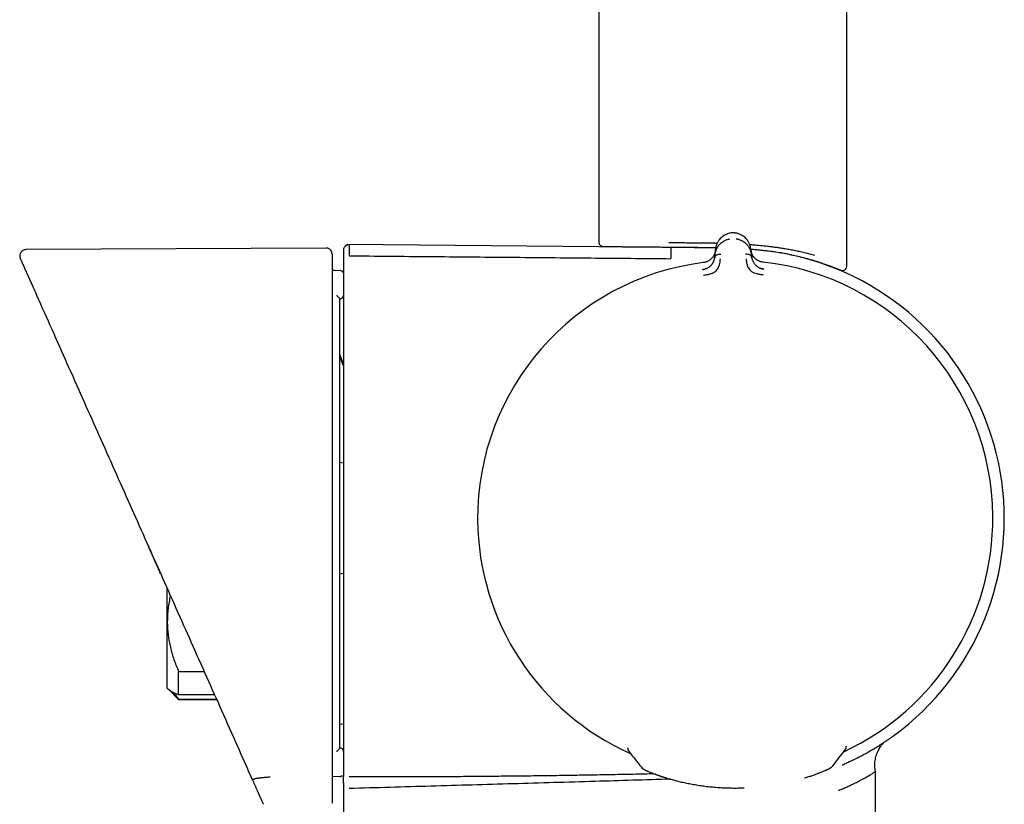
# Model space of a CAD drawing. Header units: millimetres. Extents: x 8 to 1762, y 12 to 2803.
# Tile 65 of 118: x 1174 to 1261, y 1578 to 1647. Entities that reach past the tile are written whole.
import ezdxf

# ---------------------------------------------------------------- set-up
doc = ezdxf.new("R2010")
doc.units = ezdxf.units.MM

msp = doc.modelspace()

# ---------------------------------------------------------------- linework, layer by layer
at = {"color": 7, "linetype": 'Continuous', "lineweight": 30}
for p, q in [((1225.551, 2107.58), (1225.551, 1627.318)), ((1247.451, 1625.186), (1247.451, 2107.58)), ((1237.247, 1628.115), (1237.247, 1628.116)), ((1201.501, 1626.778), (1174.98, 1626.639)), ((1231.922, 1626.835), (1203.338, 1627.084)), ((1235.817, 1626.174), (1235.855, 1626.65)), ((1235.853, 1626.607), (1235.849, 1626.573)), ((1238.976, 1626.675), (1239.022, 1626.199)), ((1235.817, 1626.174), (1235.805, 1626.022)), ((1239.036, 1626.047), (1239.022, 1626.199)), ((1240.068, 1625.536), (1240.068, 1625.538)), ((1244.23, 1625.776), (1244.205, 1625.779)), ((1174.858, 1625.017), (1175.585, 1623.384)), ((1202.008, 1624.82), (1201.992, 1624.82)), ((1202.008, 1624.82), (1201.992, 1624.82)), ((1202.004, 1624.82), (1202.714, 1624.795)), ((1202.225, 1624.812), (1202.092, 1624.817)), ((1175.585, 1623.384), (1175.593, 1623.367)), ((1175.585, 1623.384), (1175.592, 1623.37)), ((1202.704, 1622.29), (1202.704, 1622.29)), ((1203.004, 1616.545), (1202.704, 1617.369)), ((1203.004, 1616.37), (1202.704, 1617.21)), ((1203.004, 1607.79), (1202.704, 1607.843)), ((1186.334, 1599.241), (1186.883, 1598.009)), ((1202.704, 1598.02), (1203.004, 1598.073)), ((1187.464, 1593.805), (1187.464, 1596.702)), ((1187.464, 1587.931), (1187.464, 1593.805)), ((1188.464, 1589.386), (1190.722, 1589.386)), ((1188.464, 1587.334), (1188.464, 1589.386)), ((1187.464, 1587.931), (1187.594, 1587.801)), ((1187.594, 1587.801), (1188.464, 1586.931)), ((1191.636, 1587.334), (1188.464, 1587.334)), ((1188.464, 1586.96), (1191.802, 1586.96)), ((1188.464, 1586.931), (1188.464, 1586.96)), ((1188.464, 1586.931), (1191.815, 1586.931)), ((1203.004, 1584.729), (1202.704, 1584.735)), ((1202.704, 1582.639), (1202.704, 1582.64)), ((1228.116, 1582.623), (1228.116, 1582.646)), ((1228.116, 1582.623), (1228.117, 1582.623)), ((1247.289, 1582.453), (1247.357, 1582.565)), ((1247.402, 1582.736), (1247.403, 1582.778)), ((1247.403, 1582.777), (1247.403, 1582.797)), ((1247.403, 1582.776), (1247.403, 1582.777)), ((1247.603, 1581.393), (1247.585, 1581.384)), ((1249.977, 1575.804), (1249.977, 1580.573)), ((1202.714, 1580.117), (1202.004, 1580.091)), ((1237.672, 1579.108), (1238.004, 1579.109)), ((1238.004, 1579.109), (1238.393, 1579.121))]:
    msp.add_line(p, q, dxfattribs=at)
at = {"color": 7, "linetype": 'Continuous', "lineweight": 30, "flags": 128}
for points in [[(1230.558, 1580.316), (1230.553, 1580.318), (1230.538, 1580.324)], [(1244.999, 1580.43), (1245.003, 1580.431), (1245.018, 1580.438)]]:
    msp.add_lwpolyline(points, dxfattribs=at)
at = {"color": 7, "linetype": 'Continuous', "lineweight": 30}
for centre, radius, start, end in [((1237.601, 1602.931), 22.74, 97.12322, 180.44509), ((1237.601, 1602.931), 22.741, 0.44828, 83.77335), ((1237.601, 1602.931), 23.753, 306.09249, 73.85877), ((1202.704, 1624.495), 0.3, 19.11334, 88.00183), ((1202.704, 1622.59), 0.3, 270, 0), ((1237.601, 1602.931), 22.741, 294.91829, 0.44828), ((1237.601, 1602.931), 22.741, 180.4451, 245.98199), ((1202.704, 1582.34), 0.3, 0, 90), ((1228.616, 1582.631), 0.5, 180.85123, 218.57766), ((1228.617, 1582.625), 0.499, 200.73922, 218.59714), ((1246.902, 1582.77), 0.499, 322.39257, 335.19924), ((1229.868, 1581.38), 0.7, 218.57751, 250.33738), ((1245.673, 1581.504), 0.7, 290.56414, 322.41543)]:
    msp.add_arc(centre, radius, start, end, dxfattribs=at)
for points, knots in [([(1237.247, 1628.116), (1237.192, 1628.106), (1237.084, 1628.088), (1236.931, 1628.041), (1236.787, 1627.982), (1236.638, 1627.905), (1236.489, 1627.805), (1236.345, 1627.684), (1236.202, 1627.531), (1236.069, 1627.342), (1235.959, 1627.118), (1235.885, 1626.886), (1235.865, 1626.729), (1235.855, 1626.65)], [0, 0, 0, 0, 0.062795, 0.124858, 0.186758, 0.248837, 0.332083, 0.415771, 0.499389, 0.624191, 0.74929, 0.874694, 1, 1, 1, 1]), ([(1237.562, 1628.118), (1237.509, 1628.121), (1237.404, 1628.128), (1237.298, 1628.12), (1237.245, 1628.115)], [0, 0, 0, 0, 0.495954, 1, 1, 1, 1]), ([(1237.79, 1628.071), (1237.762, 1628.079), (1237.688, 1628.1), (1237.61, 1628.111), (1237.56, 1628.118)], [0, 0, 0, 0, 0.3695253, 1, 1, 1, 1]), ([(1238.977, 1626.675), (1238.966, 1626.753), (1238.943, 1626.91), (1238.865, 1627.141), (1238.752, 1627.363), (1238.616, 1627.549), (1238.47, 1627.701), (1238.325, 1627.82), (1238.175, 1627.917), (1238.024, 1627.991), (1237.902, 1628.041), (1237.822, 1628.062), (1237.793, 1628.07)], [0, 0, 0, 0, 0.137792, 0.27569, 0.413249, 0.550481, 0.642428, 0.734454, 0.825997, 0.894267, 0.962342, 1, 1, 1, 1]), ([(1225.551, 1627.322), (1225.554, 1627.289), (1225.558, 1627.23), (1225.594, 1627.141), (1225.653, 1627.053), (1225.739, 1626.98), (1225.843, 1626.929), (1225.913, 1626.922), (1225.952, 1626.918)], [0, 0, 0, 0, 0.157605, 0.284497, 0.452024, 0.664216, 0.816587, 1, 1, 1, 1]), ([(1231.752, 1627.267), (1231.952, 1627.265), (1232.352, 1627.262), (1232.972, 1627.258), (1233.464, 1627.256), (1233.819, 1627.254), (1234.034, 1627.252), (1234.25, 1627.25), (1234.467, 1627.248), (1234.684, 1627.246), (1234.902, 1627.243), (1235.233, 1627.238), (1235.605, 1627.232), (1235.905, 1627.225), (1236.017, 1627.223)], [0, 0, 0, 0, 0.14919, 0.298378, 0.44739, 0.497407, 0.547382, 0.597316, 0.647207, 0.697056, 0.746864, 0.79663, 0.923493, 1, 1, 1, 1]), ([(1235.817, 1626.174), (1235.817, 1626.174), (1235.817, 1626.175), (1235.818, 1626.177), (1235.818, 1626.187), (1235.82, 1626.208), (1235.824, 1626.243), (1235.83, 1626.284), (1235.837, 1626.329), (1235.846, 1626.375), (1235.858, 1626.427), (1235.874, 1626.486), (1235.894, 1626.551), (1235.919, 1626.62), (1235.949, 1626.692), (1235.982, 1626.761), (1236.017, 1626.825), (1236.052, 1626.884), (1236.088, 1626.938), (1236.123, 1626.987), (1236.188, 1627.07), (1236.29, 1627.181), (1236.441, 1627.309), (1236.591, 1627.406), (1236.733, 1627.476), (1236.861, 1627.526), (1236.99, 1627.564), (1237.078, 1627.58), (1237.121, 1627.587)], [0, 0, 0, 0, 0.000168, 0.001366, 0.004586, 0.016604, 0.036112, 0.063203, 0.085536, 0.111339, 0.140658, 0.173547, 0.210058, 0.250245, 0.293157, 0.333715, 0.371864, 0.407554, 0.440746, 0.471406, 0.499508, 0.598574, 0.690499, 0.775233, 0.835887, 0.893463, 0.948098, 1, 1, 1, 1]), ([(1237.696, 1627.592), (1237.739, 1627.585), (1237.826, 1627.571), (1237.955, 1627.535), (1238.084, 1627.488), (1238.192, 1627.436), (1238.281, 1627.385), (1238.351, 1627.34), (1238.42, 1627.291), (1238.486, 1627.237), (1238.549, 1627.179), (1238.61, 1627.117), (1238.674, 1627.045), (1238.741, 1626.958), (1238.791, 1626.881), (1238.824, 1626.826), (1238.839, 1626.797), (1238.855, 1626.768), (1238.87, 1626.738), (1238.885, 1626.707), (1238.899, 1626.675), (1238.927, 1626.609), (1238.96, 1626.517), (1238.989, 1626.406), (1239.005, 1626.324), (1239.014, 1626.268), (1239.018, 1626.233), (1239.02, 1626.212), (1239.021, 1626.203), (1239.022, 1626.2), (1239.022, 1626.199), (1239.022, 1626.199), (1239.022, 1626.199)], [0, 0, 0, 0, 0.051373, 0.105665, 0.163102, 0.223828, 0.260047, 0.297372, 0.335805, 0.375343, 0.415981, 0.457712, 0.500527, 0.55796, 0.625151, 0.641553, 0.65843, 0.675777, 0.69359, 0.711864, 0.730595, 0.749776, 0.826538, 0.888784, 0.93693, 0.964012, 0.983495, 0.995471, 0.998664, 0.999564, 0.99984, 1, 1, 1, 1]), ([(1174.98, 1626.639), (1174.928, 1626.634), (1174.83, 1626.626), (1174.715, 1626.573), (1174.639, 1626.52), (1174.591, 1626.476), (1174.541, 1626.42), (1174.486, 1626.335), (1174.447, 1626.23), (1174.432, 1626.127), (1174.433, 1626.04), (1174.447, 1625.95), (1174.47, 1625.894), (1174.481, 1625.865)], [0, 0, 0, 0, 0.142599, 0.269723, 0.340937, 0.398946, 0.448084, 0.546647, 0.677127, 0.752509, 0.832698, 0.915863, 1, 1, 1, 1]), ([(1202.004, 1626.263), (1202.003, 1626.289), (1202.003, 1626.336), (1201.988, 1626.409), (1201.968, 1626.467), (1201.946, 1626.511), (1201.93, 1626.54), (1201.916, 1626.56), (1201.905, 1626.576), (1201.879, 1626.609), (1201.831, 1626.659), (1201.749, 1626.718), (1201.635, 1626.768), (1201.547, 1626.774), (1201.501, 1626.778)], [0, 0, 0, 0, 0.201892, 0.365936, 0.49202, 0.561797, 0.610783, 0.627944, 0.64084, 0.663002, 0.72147, 0.799186, 0.893744, 1, 1, 1, 1]), ([(1203.508, 1627.076), (1203.469, 1627.074), (1203.396, 1627.07), (1203.302, 1627.037), (1203.232, 1626.998), (1203.176, 1626.956), (1203.12, 1626.901), (1203.062, 1626.819), (1203.014, 1626.708), (1203.007, 1626.622), (1203.004, 1626.576)], [0, 0, 0, 0, 0.1484902, 0.2759477, 0.3758672, 0.4500385, 0.5454856, 0.6725756, 0.8269347, 1, 1, 1, 1]), ([(1203.004, 1626.572), (1203.004, 1626.571), (1203.004, 1626.569), (1203.004, 1626.513), (1203.004, 1626.417), (1203.004, 1626.277), (1203.004, 1626.095), (1203.004, 1625.874), (1203.004, 1625.691), (1203.004, 1625.599)], [0, 0, 0, 0, 0.119903, 0.26658, 0.413259, 0.559939, 0.706622, 0.853309, 1, 1, 1, 1]), ([(1203.508, 1627.072), (1203.508, 1627.071), (1203.508, 1627.069), (1203.508, 1627.013), (1203.508, 1626.917), (1203.508, 1626.777), (1203.508, 1626.595), (1203.508, 1626.374), (1203.508, 1626.191), (1203.508, 1626.099)], [0, 0, 0, 0, 0.120003, 0.266669, 0.413335, 0.560001, 0.706667, 0.853334, 1, 1, 1, 1]), ([(1225.948, 1626.918), (1225.948, 1626.918), (1225.942, 1626.918), (1225.958, 1626.918), (1225.988, 1626.918), (1226.043, 1626.918), (1226.12, 1626.917), (1226.22, 1626.916), (1226.363, 1626.915), (1226.566, 1626.913), (1226.847, 1626.911), (1227.178, 1626.908), (1227.533, 1626.905), (1227.897, 1626.901), (1228.261, 1626.898), (1228.651, 1626.895), (1229.068, 1626.891), (1229.539, 1626.887), (1230.068, 1626.882), (1230.658, 1626.877), (1231.274, 1626.872), (1231.706, 1626.868), (1231.922, 1626.866)], [0, 0, 0, 0, 0.000012, 0.040975, 0.081771, 0.122486, 0.163206, 0.204017, 0.245006, 0.308903, 0.372483, 0.436074, 0.500005, 0.551163, 0.602076, 0.652912, 0.703839, 0.755026, 0.816407, 0.877501, 0.938602, 1, 1, 1, 1]), ([(1231.922, 1626.835), (1231.922, 1626.831), (1231.922, 1626.824), (1231.922, 1626.76), (1231.921, 1626.66), (1231.919, 1626.518), (1231.918, 1626.336), (1231.916, 1626.116), (1231.914, 1625.936), (1231.914, 1625.845)], [0, 0, 0, 0, 0.142848, 0.285707, 0.428566, 0.571424, 0.714282, 0.857141, 1, 1, 1, 1]), ([(1231.922, 1626.867), (1232.126, 1626.865), (1232.534, 1626.861), (1233.169, 1626.856), (1233.816, 1626.85), (1234.474, 1626.844), (1235.14, 1626.836), (1235.611, 1626.829), (1235.859, 1626.823), (1235.882, 1626.823)], [0, 0, 0, 0, 0.163489, 0.327373, 0.491595, 0.655189, 0.819036, 0.983165, 1, 1, 1, 1]), ([(1235.876, 1626.785), (1235.748, 1626.788), (1235.337, 1626.797), (1234.631, 1626.807), (1233.75, 1626.818), (1232.843, 1626.827), (1232.231, 1626.833), (1231.922, 1626.835)], [0, 0, 0, 0, 0.097279, 0.312011, 0.535558, 0.765867, 1, 1, 1, 1]), ([(1235.851, 1626.601), (1235.851, 1626.601), (1235.851, 1626.6), (1235.851, 1626.592), (1235.849, 1626.576), (1235.846, 1626.549), (1235.841, 1626.517), (1235.835, 1626.482), (1235.827, 1626.446), (1235.817, 1626.405), (1235.805, 1626.36), (1235.789, 1626.31), (1235.766, 1626.249), (1235.737, 1626.182), (1235.701, 1626.111), (1235.662, 1626.046), (1235.621, 1625.986), (1235.57, 1625.919), (1235.504, 1625.847), (1235.421, 1625.772), (1235.334, 1625.707), (1235.242, 1625.649), (1235.143, 1625.598), (1235.034, 1625.554), (1234.913, 1625.516), (1234.827, 1625.502), (1234.782, 1625.495)], [0, 0, 0, 0, 0.000491, 0.00471, 0.016802, 0.036352, 0.063454, 0.085778, 0.111551, 0.140816, 0.173613, 0.20998, 0.249951, 0.306472, 0.35978, 0.409814, 0.456539, 0.499944, 0.569692, 0.634786, 0.695347, 0.751725, 0.809512, 0.868825, 0.931233, 1, 1, 1, 1]), ([(1238.873, 1627.099), (1238.99, 1627.091), (1239.315, 1627.068), (1239.842, 1627.019), (1240.308, 1626.969), (1240.632, 1626.93), (1240.813, 1626.907), (1240.995, 1626.884), (1241.176, 1626.859), (1241.357, 1626.833), (1241.538, 1626.806), (1241.718, 1626.778), (1241.989, 1626.735), (1242.351, 1626.673), (1242.804, 1626.588), (1243.261, 1626.495), (1243.719, 1626.393), (1244.176, 1626.282), (1244.465, 1626.204), (1244.613, 1626.164)], [0, 0, 0, 0, 0.05294, 0.146612, 0.242866, 0.271727, 0.300814, 0.330128, 0.35967, 0.38944, 0.419439, 0.449667, 0.480124, 0.556925, 0.637657, 0.722326, 0.810937, 0.903494, 1, 1, 1, 1]), ([(1238.975, 1626.684), (1239.034, 1626.68), (1239.313, 1626.66), (1239.799, 1626.614), (1240.429, 1626.546), (1241.04, 1626.467), (1241.631, 1626.378), (1242.2, 1626.278), (1242.744, 1626.167), (1243.261, 1626.043), (1243.751, 1625.911), (1244.054, 1625.824), (1244.205, 1625.78)], [0, 0, 0, 0, 0.029063, 0.137071, 0.244978, 0.352409, 0.460838, 0.568403, 0.676301, 0.78436, 0.892046, 1, 1, 1, 1]), ([(1244.205, 1625.749), (1244.004, 1625.805), (1243.604, 1625.918), (1243, 1626.067), (1242.394, 1626.201), (1241.783, 1626.319), (1241.162, 1626.422), (1240.525, 1626.51), (1239.862, 1626.583), (1239.343, 1626.63), (1239.044, 1626.65), (1238.976, 1626.655)], [0, 0, 0, 0, 0.117612, 0.234627, 0.351102, 0.467689, 0.585509, 0.706012, 0.830833, 0.961652, 1, 1, 1, 1]), ([(1239.311, 1625.91), (1239.297, 1625.924), (1239.239, 1625.979), (1239.168, 1626.082), (1239.107, 1626.185), (1239.07, 1626.266), (1239.044, 1626.331), (1239.016, 1626.418), (1238.991, 1626.52), (1238.983, 1626.595), (1238.979, 1626.632)], [0, 0, 0, 0, 0.0632654, 0.2547188, 0.436428, 0.5029714, 0.5891385, 0.7065684, 0.8550273, 1, 1, 1, 1]), ([(1240.068, 1625.536), (1240.022, 1625.543), (1239.933, 1625.556), (1239.809, 1625.593), (1239.699, 1625.636), (1239.612, 1625.68), (1239.54, 1625.722), (1239.477, 1625.764), (1239.405, 1625.819), (1239.332, 1625.885), (1239.266, 1625.957), (1239.209, 1626.029), (1239.158, 1626.106), (1239.11, 1626.191), (1239.078, 1626.26), (1239.058, 1626.309), (1239.047, 1626.339), (1239.036, 1626.372), (1239.024, 1626.408), (1239.013, 1626.449), (1239.002, 1626.493), (1238.994, 1626.536), (1238.987, 1626.574), (1238.984, 1626.601), (1238.982, 1626.617), (1238.981, 1626.624), (1238.981, 1626.625), (1238.981, 1626.626), (1238.981, 1626.626), (1238.981, 1626.626), (1238.981, 1626.626), (1238.981, 1626.626)], [0, 0, 0, 0, 0.069381, 0.134474, 0.194647, 0.249723, 0.286616, 0.328877, 0.376647, 0.440744, 0.499958, 0.554703, 0.614664, 0.6798, 0.750013, 0.76892, 0.790509, 0.814753, 0.841618, 0.871065, 0.903043, 0.937492, 0.964713, 0.984146, 0.995886, 0.998893, 0.999683, 0.9999, 0.999964, 0.999986, 1, 1, 1, 1]), ([(1174.483, 1625.861), (1174.483, 1625.86), (1174.483, 1625.859), (1174.508, 1625.804), (1174.552, 1625.705), (1174.6, 1625.598), (1174.637, 1625.514), (1174.655, 1625.474), (1174.674, 1625.431), (1174.694, 1625.387), (1174.715, 1625.34), (1174.735, 1625.293), (1174.752, 1625.256), (1174.762, 1625.234), (1174.765, 1625.226), (1174.766, 1625.223), (1174.768, 1625.22), (1174.769, 1625.216), (1174.771, 1625.213), (1174.773, 1625.209), (1174.776, 1625.203), (1174.78, 1625.192), (1174.786, 1625.179), (1174.792, 1625.166), (1174.797, 1625.154), (1174.803, 1625.142), (1174.808, 1625.13), (1174.813, 1625.119), (1174.817, 1625.109), (1174.822, 1625.098), (1174.826, 1625.089), (1174.831, 1625.079), (1174.835, 1625.07), (1174.838, 1625.062), (1174.842, 1625.053), (1174.846, 1625.045), (1174.849, 1625.037), (1174.852, 1625.03), (1174.855, 1625.023), (1174.857, 1625.019), (1174.858, 1625.017)], [0, 0, 0, 0, 0.1199613, 0.2842824, 0.4485559, 0.6129026, 0.6490488, 0.6851849, 0.7213111, 0.7573754, 0.7933398, 0.8294831, 0.8595417, 0.8728063, 0.8742967, 0.8762184, 0.8786414, 0.8810416, 0.8834189, 0.8857733, 0.8881048, 0.8973319, 0.9061818, 0.9146546, 0.9227502, 0.9304686, 0.9378098, 0.9447739, 0.9513607, 0.9575704, 0.9634029, 0.9688582, 0.9739363, 0.9786373, 0.9829611, 0.9872816, 0.9911458, 0.9945536, 0.997505, 1, 1, 1, 1]), ([(1202.004, 1626.259), (1202.004, 1626.258), (1202.004, 1626.256), (1202.004, 1626.2), (1202.004, 1626.105), (1202.004, 1625.967), (1202.004, 1625.787), (1202.004, 1625.569), (1202.004, 1625.388), (1202.004, 1625.298)], [0, 0, 0, 0, 0.125142, 0.270946, 0.416751, 0.562559, 0.708369, 0.854182, 1, 1, 1, 1]), ([(1203.004, 1625.599), (1203.004, 1625.597), (1203.004, 1625.592), (1203.004, 1625.561), (1203.004, 1625.514), (1203.004, 1625.449), (1203.004, 1625.372), (1203.004, 1625.283), (1203.004, 1625.188), (1203.004, 1625.121), (1203.004, 1625.088)], [0, 0, 0, 0, 0.125689, 0.249746, 0.376328, 0.499535, 0.626413, 0.750038, 0.875746, 1, 1, 1, 1]), ([(1203.508, 1626.099), (1205.874, 1626.077), (1210.607, 1626.034), (1217.708, 1625.97), (1224.81, 1625.907), (1229.546, 1625.865), (1231.914, 1625.844)], [0, 0, 0, 0, 0.249956, 0.499947, 0.749965, 1, 1, 1, 1]), ([(1235.037, 1625.557), (1235.003, 1625.546), (1234.919, 1625.518), (1234.832, 1625.505), (1234.781, 1625.498)], [0, 0, 0, 0, 0.41958, 1, 1, 1, 1]), ([(1234.796, 1624.388), (1234.895, 1624.401), (1235.086, 1624.428), (1235.358, 1624.489), (1235.608, 1624.567), (1235.819, 1624.688), (1235.982, 1624.838), (1236.096, 1625), (1236.162, 1625.161), (1236.22, 1625.342), (1236.257, 1625.524), (1236.276, 1625.678), (1236.284, 1625.764), (1236.288, 1625.806), (1236.289, 1625.819), (1236.29, 1625.824), (1236.29, 1625.825)], [0, 0, 0, 0, 0.117772, 0.228252, 0.33124, 0.427014, 0.515099, 0.595624, 0.669421, 0.735797, 0.846044, 0.926768, 0.978141, 0.992758, 0.997301, 1, 1, 1, 1]), ([(1235.031, 1624.963), (1235.04, 1624.966), (1235.072, 1624.979), (1235.125, 1625.004), (1235.204, 1625.047), (1235.293, 1625.104), (1235.387, 1625.177), (1235.467, 1625.254), (1235.524, 1625.321), (1235.566, 1625.376), (1235.597, 1625.421), (1235.626, 1625.468), (1235.654, 1625.517), (1235.68, 1625.568), (1235.704, 1625.621), (1235.729, 1625.684), (1235.757, 1625.767), (1235.788, 1625.882), (1235.799, 1625.971), (1235.805, 1626.022)], [0, 0, 0, 0, 0.018132, 0.0641733, 0.1073965, 0.1862675, 0.2618495, 0.3344315, 0.4042061, 0.4421196, 0.4815056, 0.5223927, 0.5648007, 0.6087406, 0.6542156, 0.7012207, 0.7694137, 0.86945, 1, 1, 1, 1]), ([(1235.809, 1626.043), (1235.806, 1626.014), (1235.801, 1625.965), (1235.792, 1625.915), (1235.788, 1625.894)], [0, 0, 0, 0, 0.578244, 1, 1, 1, 1]), ([(1235.805, 1626.022), (1235.809, 1626.039), (1235.817, 1626.074), (1235.857, 1626.12), (1235.912, 1626.159), (1236.006, 1626.202), (1236.144, 1626.239), (1236.263, 1626.244), (1236.323, 1626.247)], [0, 0, 0, 0, 0.111321, 0.223608, 0.341847, 0.467306, 0.733252, 1, 1, 1, 1]), ([(1238.515, 1626.264), (1238.575, 1626.262), (1238.694, 1626.259), (1238.832, 1626.224), (1238.927, 1626.183), (1238.983, 1626.145), (1239.024, 1626.099), (1239.032, 1626.064), (1239.036, 1626.047)], [0, 0, 0, 0, 0.266748, 0.532694, 0.658153, 0.776392, 0.888679, 1, 1, 1, 1]), ([(1238.555, 1625.843), (1238.555, 1625.838), (1238.557, 1625.819), (1238.562, 1625.775), (1238.57, 1625.705), (1238.582, 1625.609), (1238.605, 1625.48), (1238.641, 1625.334), (1238.694, 1625.178), (1238.763, 1625.019), (1238.879, 1624.858), (1239.045, 1624.712), (1239.258, 1624.595), (1239.508, 1624.521), (1239.781, 1624.465), (1239.972, 1624.441), (1240.07, 1624.429)], [0, 0, 0, 0, 0.007539, 0.032602, 0.07418, 0.124929, 0.188679, 0.265565, 0.331914, 0.405634, 0.486045, 0.573984, 0.669568, 0.772326, 0.882537, 1, 1, 1, 1]), ([(1239.055, 1625.924), (1239.051, 1625.944), (1239.041, 1625.992), (1239.036, 1626.04), (1239.032, 1626.068)], [0, 0, 0, 0, 0.417317, 1, 1, 1, 1]), ([(1239.036, 1626.047), (1239.039, 1626.024), (1239.044, 1625.98), (1239.056, 1625.918), (1239.069, 1625.862), (1239.083, 1625.812), (1239.097, 1625.77), (1239.109, 1625.734), (1239.133, 1625.671), (1239.174, 1625.581), (1239.24, 1625.467), (1239.311, 1625.37), (1239.386, 1625.285), (1239.454, 1625.223), (1239.514, 1625.174), (1239.562, 1625.139), (1239.614, 1625.105), (1239.681, 1625.066), (1239.758, 1625.027), (1239.818, 1625.004), (1239.846, 1624.994)], [0, 0, 0, 0, 0.058859, 0.112383, 0.160403, 0.202787, 0.239438, 0.27028, 0.295263, 0.401213, 0.498949, 0.58861, 0.657533, 0.729241, 0.766205, 0.80396, 0.842534, 0.88194, 0.947023, 1, 1, 1, 1]), ([(1240.08, 1625.537), (1240.033, 1625.543), (1239.966, 1625.551), (1239.901, 1625.569), (1239.883, 1625.574)], [0, 0, 0, 0, 0.710576, 1, 1, 1, 1]), ([(1243.78, 1625.901), (1243.788, 1625.899), (1243.94, 1625.858), (1244.076, 1625.818), (1244.205, 1625.78)], [0, 0, 0, 0, 0.051893, 1, 1, 1, 1]), ([(1244.205, 1625.779), (1244.323, 1625.745), (1244.54, 1625.681), (1244.826, 1625.591), (1245.059, 1625.515), (1245.259, 1625.448), (1245.43, 1625.389), (1245.586, 1625.334), (1245.726, 1625.283), (1245.849, 1625.238), (1245.982, 1625.188), (1246.085, 1625.149), (1246.159, 1625.121), (1246.209, 1625.102), (1246.245, 1625.088), (1246.249, 1625.086), (1246.251, 1625.085)], [0, 0, 0, 0, 0.092539, 0.170217, 0.248095, 0.311209, 0.374434, 0.438159, 0.502002, 0.56389, 0.62589, 0.735438, 0.79055, 0.845661, 0.925347, 1, 1, 1, 1]), ([(1244.229, 1625.774), (1244.317, 1625.748), (1244.505, 1625.693), (1244.767, 1625.612), (1245.014, 1625.532), (1245.23, 1625.46), (1245.416, 1625.396), (1245.574, 1625.34), (1245.706, 1625.293), (1245.816, 1625.252), (1245.909, 1625.218), (1245.991, 1625.187), (1246.076, 1625.155), (1246.172, 1625.118), (1246.28, 1625.077), (1246.393, 1625.032), (1246.508, 1624.987), (1246.615, 1624.944), (1246.71, 1624.906), (1246.792, 1624.872), (1246.865, 1624.843), (1246.923, 1624.819), (1246.965, 1624.802), (1246.974, 1624.799), (1246.979, 1624.798)], [0, 0, 0, 0, 0.051389, 0.110288, 0.16476, 0.214856, 0.260613, 0.302052, 0.337178, 0.368476, 0.395943, 0.419647, 0.444404, 0.477308, 0.515304, 0.558307, 0.606302, 0.65929, 0.70727, 0.758737, 0.813708, 0.872213, 0.934292, 1, 1, 1, 1]), ([(1174.838, 1625.071), (1174.842, 1625.06), (1174.851, 1625.039), (1174.867, 1625.019), (1174.874, 1625.01)], [0, 0, 0, 0, 0.518764, 1, 1, 1, 1]), ([(1202.004, 1625.298), (1202.004, 1625.295), (1202.004, 1625.291), (1202.004, 1625.261), (1202.004, 1625.216), (1202.004, 1625.162), (1202.004, 1625.107), (1202.004, 1625.054), (1202.004, 1624.99), (1202.004, 1624.909), (1202.004, 1624.845), (1202.004, 1624.812)], [0, 0, 0, 0, 0.124313, 0.250379, 0.373554, 0.499975, 0.581965, 0.664762, 0.749742, 0.866522, 1, 1, 1, 1]), ([(1202.004, 1624.812), (1202.004, 1624.759), (1202.004, 1624.645), (1202.004, 1624.46), (1202.004, 1624.256), (1202.004, 1624.045), (1202.004, 1623.837), (1202.004, 1623.633), (1202.004, 1623.483), (1202.004, 1623.388), (1202.004, 1623.344), (1202.004, 1623.298), (1202.004, 1623.245), (1202.004, 1623.185), (1202.004, 1623.118), (1202.004, 1622.991), (1202.004, 1622.787), (1202.004, 1622.447), (1202.004, 1622.078), (1202.004, 1621.699), (1202.004, 1621.374), (1202.004, 1621.051), (1202.004, 1620.728), (1202.004, 1619.358), (1202.004, 1616.035), (1202.004, 1610.978), (1202.004, 1605.234), (1202.004, 1599.361), (1202.004, 1593.137), (1202.004, 1586.564), (1202.004, 1582.182), (1202.004, 1579.991)], [0, 0, 0, 0, 0.003528, 0.007643, 0.012345, 0.01722, 0.021757, 0.026293, 0.030829, 0.031823, 0.03269, 0.033715, 0.034898, 0.03624, 0.03774, 0.039398, 0.044775, 0.051348, 0.062145, 0.069493, 0.076702, 0.083912, 0.091123, 0.098335, 0.175606, 0.313591, 0.43679, 0.56, 0.706665, 0.853329, 1, 1, 1, 1]), ([(1203.004, 1625.088), (1203.004, 1622.947), (1203.004, 1618.665), (1203.004, 1612.241), (1203.004, 1605.818), (1203.004, 1599.394), (1203.004, 1592.971), (1203.004, 1586.547), (1203.004, 1582.265), (1203.004, 1580.124)], [0, 0, 0, 0, 0.142872, 0.285729, 0.428577, 0.571423, 0.714271, 0.857128, 1, 1, 1, 1]), ([(1235.071, 1624.977), (1235.015, 1624.955), (1234.903, 1624.911), (1234.782, 1624.887), (1234.721, 1624.874)], [0, 0, 0, 0, 0.497112, 1, 1, 1, 1]), ([(1234.732, 1624.882), (1234.777, 1624.889), (1234.852, 1624.901), (1234.924, 1624.925), (1234.953, 1624.935)], [0, 0, 0, 0, 0.588104, 1, 1, 1, 1]), ([(1234.734, 1624.873), (1234.734, 1624.873), (1234.732, 1624.881), (1234.732, 1624.882), (1234.732, 1624.883)], [0, 0, 0, 0, 0.0015118, 1, 1, 1, 1]), ([(1240.126, 1624.918), (1240.068, 1624.93), (1239.95, 1624.952), (1239.841, 1624.993), (1239.787, 1625.014)], [0, 0, 0, 0, 0.50288, 1, 1, 1, 1]), ([(1239.898, 1624.976), (1239.93, 1624.966), (1240.005, 1624.942), (1240.082, 1624.931), (1240.127, 1624.925)], [0, 0, 0, 0, 0.430037, 1, 1, 1, 1]), ([(1240.127, 1624.925), (1240.127, 1624.924), (1240.127, 1624.924), (1240.126, 1624.915), (1240.126, 1624.914)], [0, 0, 0, 0, 0.955707, 1, 1, 1, 1]), ([(1243.93, 1624.798), (1243.929, 1624.796), (1243.929, 1624.793), (1243.925, 1624.779), (1243.923, 1624.775)], [0, 0, 0, 0, 0.680977, 1, 1, 1, 1]), ([(1246.98, 1624.797), (1247.019, 1624.794), (1247.091, 1624.787), (1247.188, 1624.812), (1247.26, 1624.846), (1247.314, 1624.887), (1247.361, 1624.934), (1247.405, 1625), (1247.445, 1625.092), (1247.449, 1625.164), (1247.451, 1625.204)], [0, 0, 0, 0, 0.165053, 0.303458, 0.415077, 0.500023, 0.584898, 0.696631, 0.835082, 1, 1, 1, 1]), ([(1175.593, 1623.367), (1176.486, 1621.361), (1178.272, 1617.349), (1180.956, 1611.321), (1183.643, 1605.286), (1185.437, 1601.256), (1186.334, 1599.241)], [0, 0, 0, 0, 0.249995, 0.4999938, 0.7499957, 1, 1, 1, 1]), ([(1202.414, 1622.596), (1202.426, 1622.584), (1202.459, 1622.551), (1202.524, 1622.485), (1202.591, 1622.416), (1202.643, 1622.361), (1202.676, 1622.325), (1202.699, 1622.299), (1202.702, 1622.293), (1202.704, 1622.29)], [0, 0, 0, 0, 0.088695, 0.250449, 0.499538, 0.633819, 0.749759, 0.880019, 1, 1, 1, 1]), ([(1202.704, 1582.639), (1202.704, 1584.28), (1202.704, 1587.568), (1202.704, 1592.513), (1202.704, 1597.481), (1202.704, 1602.453), (1202.704, 1607.422), (1202.704, 1612.378), (1202.704, 1617.335), (1202.704, 1620.638), (1202.704, 1622.29)], [0, 0, 0, 0, 0.124132, 0.248841, 0.37413, 0.500002, 0.625004, 0.750002, 0.875, 1, 1, 1, 1]), ([(1186.875, 1598.028), (1186.743, 1598.323), (1186.473, 1598.931), (1186.056, 1599.866), (1185.69, 1600.688), (1185.463, 1601.199), (1185.382, 1601.381)], [0, 0, 0, 0, 0.264318, 0.54321, 0.83667, 1, 1, 1, 1]), ([(1186.883, 1598.009), (1187.781, 1595.992), (1189.578, 1591.955), (1192.279, 1585.889), (1194.082, 1581.839), (1194.984, 1579.813)], [0, 0, 0, 0, 0.3330777, 0.6664061, 1, 1, 1, 1]), ([(1187.738, 1596.089), (1187.737, 1596.085), (1187.687, 1595.896), (1187.615, 1595.516), (1187.527, 1594.95), (1187.474, 1594.379), (1187.467, 1593.996), (1187.464, 1593.805)], [0, 0, 0, 0, 0.005329, 0.252941, 0.500547, 0.750275, 1, 1, 1, 1]), ([(1187.464, 1593.805), (1187.464, 1593.754), (1187.465, 1593.524), (1187.484, 1593.116), (1187.538, 1592.581), (1187.621, 1592.047), (1187.735, 1591.512), (1187.876, 1590.977), (1188.047, 1590.442), (1188.24, 1589.911), (1188.389, 1589.561), (1188.464, 1589.386)], [0, 0, 0, 0, 0.034085, 0.152699, 0.271315, 0.390844, 0.510376, 0.632431, 0.75449, 0.877243, 1, 1, 1, 1]), ([(1188.464, 1587.334), (1188.389, 1587.363), (1188.24, 1587.421), (1188.045, 1587.508), (1187.873, 1587.597), (1187.73, 1587.687), (1187.637, 1587.756), (1187.603, 1587.795), (1187.596, 1587.803)], [0, 0, 0, 0, 0.188442, 0.376879, 0.566342, 0.755799, 0.94957, 1, 1, 1, 1]), ([(1188.04, 1587.513), (1188.043, 1587.507), (1188.103, 1587.411), (1188.242, 1587.226), (1188.39, 1587.048), (1188.464, 1586.96)], [0, 0, 0, 0, 0.031468, 0.5158, 1, 1, 1, 1]), ([(1247.654, 1581.418), (1247.807, 1581.49), (1248.115, 1581.636), (1248.542, 1581.852), (1248.945, 1582.066), (1249.323, 1582.275), (1249.677, 1582.48), (1250.005, 1582.676), (1250.307, 1582.864), (1250.581, 1583.04), (1250.823, 1583.199), (1251.031, 1583.34), (1251.207, 1583.461), (1251.349, 1583.561), (1251.459, 1583.64), (1251.539, 1583.697), (1251.582, 1583.729), (1251.6, 1583.741), (1251.594, 1583.737), (1251.594, 1583.737)], [0, 0, 0, 0, 0.060366, 0.121145, 0.182477, 0.244546, 0.307714, 0.372042, 0.436825, 0.501995, 0.566161, 0.629463, 0.692057, 0.753988, 0.815288, 0.8762, 0.937628, 0.999945, 1, 1, 1, 1]), ([(1249.978, 1580.566), (1249.969, 1580.625), (1249.951, 1580.736), (1249.934, 1580.887), (1249.924, 1581.015), (1249.92, 1581.122), (1249.921, 1581.223), (1249.925, 1581.322), (1249.937, 1581.468), (1249.966, 1581.661), (1250.023, 1581.895), (1250.091, 1582.097), (1250.162, 1582.272), (1250.236, 1582.429), (1250.325, 1582.594), (1250.413, 1582.733), (1250.489, 1582.843), (1250.55, 1582.924), (1250.614, 1583.003), (1250.684, 1583.083), (1250.727, 1583.129), (1250.749, 1583.151)], [0, 0, 0, 0, 0.062726, 0.119538, 0.162351, 0.198646, 0.234101, 0.268981, 0.30458, 0.390006, 0.475863, 0.560069, 0.616674, 0.676934, 0.744864, 0.81594, 0.851686, 0.887465, 0.923206, 0.960947, 1, 1, 1, 1]), ([(1202.414, 1582.334), (1202.425, 1582.345), (1202.458, 1582.378), (1202.523, 1582.444), (1202.591, 1582.513), (1202.643, 1582.569), (1202.676, 1582.605), (1202.699, 1582.631), (1202.702, 1582.637), (1202.704, 1582.639)], [0, 0, 0, 0, 0.085058, 0.250443, 0.499534, 0.633774, 0.749757, 0.880027, 1, 1, 1, 1]), ([(1228.116, 1582.623), (1228.12, 1582.584), (1228.127, 1582.505), (1228.149, 1582.451), (1228.161, 1582.424)], [0, 0, 0, 0, 0.50133, 1, 1, 1, 1]), ([(1228.161, 1582.422), (1228.168, 1582.408), (1228.183, 1582.377), (1228.206, 1582.34), (1228.224, 1582.316), (1228.234, 1582.304)], [0, 0, 0, 0, 0.287584, 0.630072, 1, 1, 1, 1]), ([(1228.237, 1582.3), (1228.417, 1582.073), (1228.78, 1581.619), (1229.143, 1581.164), (1229.324, 1580.937)], [0, 0, 0, 0, 0.498547, 1, 1, 1, 1]), ([(1246.224, 1581.071), (1246.402, 1581.301), (1246.756, 1581.761), (1247.11, 1582.221), (1247.287, 1582.45)], [0, 0, 0, 0, 0.501157, 1, 1, 1, 1]), ([(1247.355, 1582.561), (1247.359, 1582.57), (1247.368, 1582.59), (1247.393, 1582.661), (1247.399, 1582.728), (1247.403, 1582.777)], [0, 0, 0, 0, 0.169976, 0.391275, 1, 1, 1, 1]), ([(1247.05, 1581.148), (1247.063, 1581.154), (1247.179, 1581.202), (1247.382, 1581.292), (1247.566, 1581.377), (1247.654, 1581.418)], [0, 0, 0, 0, 0.0622044, 0.5492801, 1, 1, 1, 1]), ([(1203.504, 1580.113), (1204.201, 1580.112), (1205.594, 1580.111), (1207.678, 1580.113), (1209.753, 1580.119), (1211.819, 1580.128), (1213.876, 1580.141), (1215.925, 1580.158), (1217.893, 1580.177), (1219.783, 1580.199), (1221.594, 1580.223), (1223.399, 1580.25), (1225.204, 1580.28), (1227.009, 1580.312), (1228.737, 1580.347), (1229.862, 1580.371), (1230.385, 1580.383)], [0, 0, 0, 0, 0.077854, 0.155376, 0.232566, 0.309425, 0.385952, 0.462149, 0.538015, 0.605633, 0.673016, 0.740164, 0.807077, 0.874454, 0.941616, 1, 1, 1, 1]), ([(1229.464, 1580.808), (1229.475, 1580.799), (1229.507, 1580.773), (1229.557, 1580.744), (1229.591, 1580.724), (1229.623, 1580.708), (1229.665, 1580.686), (1229.719, 1580.66), (1229.79, 1580.627), (1229.882, 1580.586), (1229.998, 1580.537), (1230.144, 1580.477), (1230.321, 1580.406), (1230.464, 1580.352), (1230.538, 1580.324)], [0, 0, 0, 0, 0.018624, 0.058007, 0.104069, 0.156586, 0.219148, 0.291771, 0.380362, 0.480515, 0.592352, 0.716046, 0.851829, 1, 1, 1, 1]), ([(1230.558, 1580.316), (1230.65, 1580.283), (1230.835, 1580.215), (1231.154, 1580.108), (1231.39, 1580.032), (1231.529, 1579.991), (1231.543, 1579.987)], [0, 0, 0, 0, 0.319595, 0.640605, 0.963367, 1, 1, 1, 1]), ([(1230.595, 1580.304), (1230.688, 1580.27), (1230.875, 1580.203), (1231.194, 1580.095), (1231.543, 1579.985), (1231.922, 1579.875), (1232.326, 1579.766), (1232.754, 1579.661), (1233.204, 1579.561), (1233.678, 1579.467), (1234.171, 1579.381), (1234.683, 1579.304), (1235.21, 1579.238), (1235.753, 1579.184), (1236.309, 1579.143), (1236.872, 1579.117), (1237.437, 1579.104), (1237.815, 1579.108), (1238.004, 1579.11)], [0, 0, 0, 0, 0.062512, 0.124938, 0.187559, 0.250654, 0.313114, 0.375235, 0.437283, 0.499526, 0.561961, 0.624152, 0.686377, 0.748912, 0.81225, 0.875013, 0.937496, 1, 1, 1, 1]), ([(1243.706, 1579.988), (1243.723, 1579.993), (1243.865, 1580.034), (1244.109, 1580.113), (1244.436, 1580.222), (1244.736, 1580.329), (1244.911, 1580.396), (1244.999, 1580.43)], [0, 0, 0, 0, 0.031586, 0.274777, 0.517329, 0.759103, 1, 1, 1, 1]), ([(1245.018, 1580.438), (1245.076, 1580.461), (1245.187, 1580.504), (1245.327, 1580.562), (1245.444, 1580.611), (1245.539, 1580.652), (1245.615, 1580.685), (1245.676, 1580.713), (1245.744, 1580.744), (1245.825, 1580.782), (1245.902, 1580.822), (1245.952, 1580.849), (1246.007, 1580.879), (1246.062, 1580.921), (1246.085, 1580.939)], [0, 0, 0, 0, 0.116721, 0.222556, 0.317602, 0.401938, 0.475616, 0.538671, 0.594814, 0.702462, 0.823808, 0.889559, 0.953188, 1, 1, 1, 1]), ([(1246.721, 1578.893), (1246.853, 1578.949), (1247.116, 1579.061), (1247.483, 1579.223), (1247.826, 1579.379), (1248.154, 1579.534), (1248.457, 1579.684), (1248.73, 1579.825), (1248.959, 1579.949), (1249.121, 1580.039), (1249.233, 1580.103), (1249.307, 1580.145), (1249.376, 1580.185), (1249.442, 1580.224), (1249.503, 1580.26), (1249.56, 1580.294), (1249.643, 1580.345), (1249.741, 1580.406), (1249.844, 1580.473), (1249.921, 1580.525), (1249.969, 1580.559), (1249.975, 1580.564), (1249.977, 1580.566)], [0, 0, 0, 0, 0.065741, 0.130974, 0.195703, 0.25993, 0.329662, 0.394649, 0.454901, 0.510426, 0.534802, 0.558942, 0.582846, 0.606516, 0.629953, 0.653157, 0.676132, 0.738129, 0.798424, 0.868028, 0.935327, 1, 1, 1, 1]), ([(1196.544, 1580.066), (1196.491, 1580.063), (1196.385, 1580.055), (1196.228, 1580.043), (1196.077, 1580.029), (1195.955, 1580.017), (1195.861, 1580.007), (1195.793, 1580), (1195.726, 1579.992), (1195.662, 1579.984), (1195.599, 1579.976), (1195.539, 1579.967), (1195.482, 1579.959), (1195.422, 1579.95), (1195.352, 1579.939), (1195.292, 1579.928), (1195.245, 1579.918), (1195.213, 1579.911), (1195.181, 1579.904), (1195.148, 1579.896), (1195.117, 1579.888), (1195.079, 1579.877), (1195.04, 1579.863), (1195.005, 1579.847), (1194.983, 1579.829), (1194.984, 1579.818), (1194.984, 1579.813)], [0, 0, 0, 0, 0.064094, 0.127374, 0.190078, 0.252386, 0.283442, 0.314444, 0.345401, 0.376322, 0.407213, 0.438081, 0.46893, 0.499765, 0.538411, 0.592817, 0.614469, 0.637884, 0.66307, 0.690038, 0.718805, 0.749395, 0.805491, 0.865687, 0.930342, 1, 1, 1, 1]), ([(1194.984, 1579.813), (1195.001, 1579.775), (1195.035, 1579.7), (1195.085, 1579.587), (1195.136, 1579.473), (1195.187, 1579.358), (1195.239, 1579.241), (1195.29, 1579.127), (1195.338, 1579.018), (1195.386, 1578.912), (1195.421, 1578.831), (1195.446, 1578.777), (1195.458, 1578.748), (1195.471, 1578.72), (1195.483, 1578.693), (1195.497, 1578.662), (1195.514, 1578.624), (1195.537, 1578.571), (1195.565, 1578.51), (1195.596, 1578.439), (1195.628, 1578.367), (1195.657, 1578.301), (1195.683, 1578.244), (1195.705, 1578.195), (1195.726, 1578.146), (1195.748, 1578.099), (1195.774, 1578.04), (1195.804, 1577.971), (1195.839, 1577.893), (1195.873, 1577.817), (1195.906, 1577.743), (1195.927, 1577.695), (1195.938, 1577.672)], [0, 0, 0, 0, 0.046542, 0.09442, 0.143634, 0.194185, 0.246073, 0.299298, 0.347241, 0.39622, 0.446233, 0.45961, 0.473058, 0.486579, 0.500132, 0.510704, 0.531939, 0.553793, 0.586496, 0.620494, 0.655788, 0.692378, 0.71604, 0.740214, 0.764152, 0.787425, 0.810356, 0.850458, 0.889473, 0.927402, 0.964244, 1, 1, 1, 1]), ([(1202.004, 1579.991), (1202.004, 1579.953), (1202.004, 1579.875), (1202.004, 1579.76), (1202.004, 1579.643), (1202.004, 1579.524), (1202.004, 1579.403), (1202.004, 1579.285), (1202.004, 1579.171), (1202.004, 1579.06), (1202.004, 1578.977), (1202.004, 1578.924), (1202.004, 1578.899), (1202.004, 1578.873), (1202.004, 1578.849), (1202.004, 1578.826), (1202.004, 1578.783), (1202.004, 1578.721), (1202.004, 1578.639), (1202.004, 1578.559), (1202.004, 1578.477), (1202.004, 1578.393), (1202.004, 1578.307), (1202.004, 1578.214), (1202.004, 1578.113), (1202.004, 1578.005), (1202.004, 1577.893), (1202.004, 1577.818), (1202.004, 1577.78)], [0, 0, 0, 0, 0.045569, 0.092701, 0.141397, 0.191657, 0.243481, 0.296868, 0.345143, 0.394629, 0.445326, 0.456642, 0.468016, 0.479449, 0.490941, 0.501806, 0.51024, 0.550944, 0.587235, 0.624684, 0.66329, 0.703053, 0.743973, 0.78605, 0.837127, 0.889811, 0.944102, 1, 1, 1, 1]), ([(1202.715, 1580.116), (1202.752, 1580.121), (1202.809, 1580.129), (1202.874, 1580.169), (1202.911, 1580.193), (1202.922, 1580.212), (1202.924, 1580.214)], [0, 0, 0, 0, 0.4657182, 0.7153449, 0.9700399, 1, 1, 1, 1]), ([(1203.004, 1579.555), (1203.004, 1579.559), (1203.004, 1579.568), (1203.004, 1579.606), (1203.004, 1579.661), (1203.004, 1579.732), (1203.004, 1579.817), (1203.004, 1579.912), (1203.004, 1580.016), (1203.004, 1580.088), (1203.004, 1580.124)], [0, 0, 0, 0, 0.1242248, 0.2497371, 0.3734275, 0.4995372, 0.6232927, 0.7493619, 0.8741809, 1, 1, 1, 1]), ([(1203.004, 1579.555), (1203.004, 1579.498), (1203.004, 1579.384), (1203.004, 1579.215), (1203.004, 1579.045), (1203.004, 1578.875), (1203.004, 1578.705), (1203.004, 1578.535), (1203.004, 1578.372), (1203.004, 1578.217), (1203.004, 1578.076), (1203.004, 1577.976), (1203.004, 1577.915), (1203.004, 1577.89), (1203.004, 1577.865), (1203.004, 1577.82), (1203.004, 1577.755), (1203.004, 1577.666), (1203.004, 1577.577), (1203.004, 1577.487), (1203.004, 1577.398), (1203.004, 1577.309), (1203.004, 1577.227), (1203.004, 1577.172), (1203.004, 1577.142), (1203.004, 1577.131), (1203.004, 1577.121), (1203.004, 1577.11), (1203.004, 1577.092), (1203.004, 1577.064), (1203.004, 1577.02), (1203.004, 1576.965), (1203.004, 1576.901), (1203.004, 1576.834), (1203.004, 1576.765), (1203.004, 1576.695), (1203.004, 1576.624), (1203.004, 1576.553), (1203.004, 1576.486), (1203.004, 1576.44), (1203.004, 1576.417), (1203.004, 1576.41), (1203.004, 1576.402), (1203.004, 1576.395), (1203.004, 1576.388), (1203.004, 1576.365), (1203.004, 1576.321), (1203.004, 1576.253), (1203.004, 1576.177), (1203.004, 1576.099), (1203.004, 1576.02), (1203.004, 1575.939), (1203.004, 1575.856), (1203.004, 1575.771), (1203.004, 1575.685), (1203.004, 1575.596), (1203.004, 1575.506), (1203.004, 1575.414), (1203.004, 1575.316), (1203.004, 1575.212), (1203.004, 1575.106), (1203.004, 1575.029), (1203.004, 1574.985), (1203.004, 1574.969), (1203.004, 1574.954), (1203.004, 1574.928), (1203.004, 1574.89), (1203.004, 1574.839), (1203.004, 1574.786), (1203.004, 1574.731), (1203.004, 1574.688), (1203.004, 1574.658), (1203.004, 1574.638), (1203.004, 1574.615), (1203.004, 1574.59), (1203.004, 1574.567), (1203.004, 1574.546), (1203.004, 1574.526), (1203.004, 1574.509), (1203.004, 1574.495), (1203.004, 1574.483), (1203.004, 1574.474), (1203.004, 1574.469), (1203.004, 1574.464), (1203.004, 1574.457), (1203.004, 1574.448), (1203.004, 1574.436), (1203.004, 1574.424), (1203.004, 1574.413), (1203.004, 1574.383), (1203.004, 1574.343), (1203.004, 1574.292), (1203.004, 1574.247), (1203.004, 1574.203), (1203.004, 1574.16), (1203.004, 1574.114), (1203.004, 1574.065), (1203.004, 1574.013), (1203.004, 1573.958), (1203.004, 1573.906), (1203.004, 1573.855), (1203.004, 1573.809), (1203.004, 1573.769), (1203.004, 1573.734), (1203.004, 1573.715), (1203.004, 1573.706)], [0, 0, 0, 0, 0.0228486, 0.0461967, 0.0700445, 0.0943921, 0.1192394, 0.1445864, 0.1704333, 0.1931251, 0.2161886, 0.2367921, 0.240873, 0.2449651, 0.2490682, 0.2526395, 0.2666839, 0.281059, 0.2957648, 0.3108013, 0.325397, 0.3402913, 0.3554842, 0.3669068, 0.3687167, 0.3705305, 0.3723484, 0.3741703, 0.3757378, 0.38187, 0.3881765, 0.3987853, 0.4098531, 0.4213801, 0.4333663, 0.4458115, 0.4578413, 0.4702711, 0.4831008, 0.4928416, 0.4941333, 0.4954289, 0.4967281, 0.4980311, 0.4993379, 0.500424, 0.5097426, 0.5227332, 0.5361656, 0.5500396, 0.5639471, 0.5782719, 0.5930139, 0.6081732, 0.6237497, 0.6394542, 0.6555613, 0.6720708, 0.6889828, 0.7084021, 0.7283263, 0.7462772, 0.7498492, 0.7524733, 0.7550915, 0.7577446, 0.7665992, 0.7758217, 0.7854122, 0.7953706, 0.8056971, 0.8087084, 0.8117497, 0.8163585, 0.8210731, 0.8253432, 0.8291688, 0.8325498, 0.8357555, 0.8384234, 0.8405533, 0.8421454, 0.8431996, 0.8436232, 0.8446651, 0.8468022, 0.8489392, 0.8510763, 0.8532133, 0.8553504, 0.8671041, 0.8750545, 0.8830048, 0.8909552, 0.8989055, 0.9069437, 0.9157116, 0.9265316, 0.9362952, 0.9477441, 0.9591081, 0.9700156, 0.9804666, 0.9904614, 1, 1, 1, 1]), ([(1231.885, 1579.887), (1229.661, 1579.82), (1225.025, 1579.68), (1217.979, 1579.476), (1210.747, 1579.269), (1205.927, 1579.127), (1203.517, 1579.056)], [0, 0, 0, 0, 0.235205, 0.490175, 0.745114, 1, 1, 1, 1])]:
    msp.add_open_spline(points, degree=3, knots=knots, dxfattribs=at)

doc.saveas('drawing.dxf')
